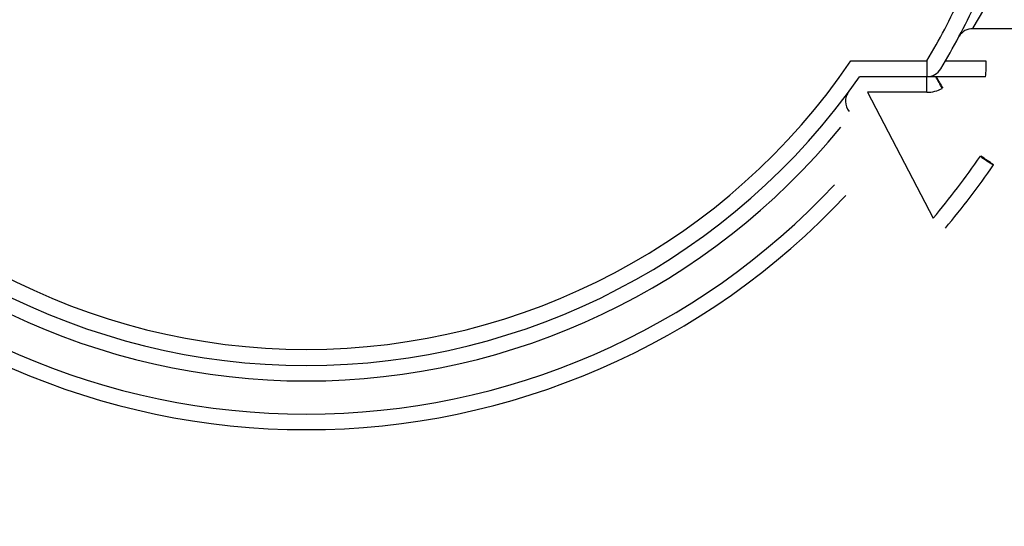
# Model space of a CAD drawing. Header units: inches. Extents: x 136.3 to 172.2, y 89.4 to 124.6.
# Tile 5 of 12: x 148.9 to 164.3, y 89.4 to 97.4. Entities that reach past the tile are written whole.
import ezdxf

# ---------------------------------------------------------------- set-up
doc = ezdxf.new("R2010")
doc.units = ezdxf.units.IN
doc.header["$MEASUREMENT"] = 0
doc.layers.add('N0', color=255, linetype='Continuous')

msp = doc.modelspace()

# ---------------------------------------------------------------- linework, layer by layer
at = {"layer": 'N0', "color": 255}
for p, q in [((163.838, 97.231), (167.347, 97.231)), ((161.931, 96.729), (163.121, 96.729)), ((163.121, 96.729), (163.121, 96.477)), ((163.409, 96.724), (164.048, 96.724)), ((163.121, 96.477), (162.063, 96.477)), ((164.039, 96.477), (163.121, 96.477)), ((163.121, 96.235), (163.121, 96.477)), ((163.121, 96.235), (162.189, 96.235)), ((162.189, 96.235), (163.219, 94.263))]:
    msp.add_line(p, q, dxfattribs=at)
for points in [[(165.341, 97.231, 2.052268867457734e-289, 2.052268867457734e-289, 0.920205), (165.24, 97.062, 2.052268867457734e-289, 2.052268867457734e-289, -0.028978), (165.081, 96.888, 2.052268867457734e-289, 2.052268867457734e-289, -0.043359), (164.901, 96.738, 2.052268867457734e-289, 2.052268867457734e-289, -0.037671), (164.704, 96.624, 2.052268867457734e-289, 2.052268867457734e-289, -0.034849), (164.488, 96.538, 2.052268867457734e-289, 2.052268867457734e-289, -0.051457), (164.26, 96.486, 2.052268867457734e-289, 2.052268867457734e-289, -0.04778), (164.039, 96.477, 2.052268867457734e-289, 2.052268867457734e-289, 0)], [(164.048, 96.724, 2.052268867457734e-289, 2.052268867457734e-289, 0.055503), (164.213, 96.729, 2.052268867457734e-289, 2.052268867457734e-289, 0.051064), (164.38, 96.762, 2.052268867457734e-289, 2.052268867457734e-289, 0.028588), (164.541, 96.818, 2.052268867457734e-289, 2.052268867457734e-289, 0.036997), (164.688, 96.892, 2.052268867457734e-289, 2.052268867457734e-289, 0.028304), (164.824, 96.986, 2.052268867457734e-289, 2.052268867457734e-289, 0.037364), (164.953, 97.099, 2.052268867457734e-289, 2.052268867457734e-289, -0.982439), (165.05, 97.231, 2.052268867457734e-289, 2.052268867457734e-289, 0)], [(165.353, 97.231, 2.052268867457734e-289, 2.052268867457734e-289, -0.472784), (165.225, 96.94, 2.052268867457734e-289, 2.052268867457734e-289, -0.014738), (165.068, 96.61, 2.052268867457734e-289, 2.052268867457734e-289, -0.007062), (164.902, 96.296, 2.052268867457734e-289, 2.052268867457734e-289, -0.004643), (164.722, 95.973, 2.052268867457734e-289, 2.052268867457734e-289, -0.007926), (164.547, 95.675, 2.052268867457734e-289, 2.052268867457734e-289, -0.013966), (164.343, 95.363, 2.052268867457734e-289, 2.052268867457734e-289, -0.010048), (164.163, 95.097, 2.052268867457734e-289, 2.052268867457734e-289, 0)], [(162.063, 96.477, 2.052268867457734e-289, 2.052268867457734e-289, -0.999498), (162.045, 96.512, 2.052268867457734e-289, 2.052268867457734e-289, 0.000235), (162.026, 96.548, 2.052268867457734e-289, 2.052268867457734e-289, 0.000236), (162.007, 96.584, 2.052268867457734e-289, 2.052268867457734e-289, 0.000253), (161.988, 96.62, 2.052268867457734e-289, 2.052268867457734e-289, 0.000166), (161.969, 96.656, 2.052268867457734e-289, 2.052268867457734e-289, 0.000187), (161.949, 96.693, 2.052268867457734e-289, 2.052268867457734e-289, 0.000284), (161.931, 96.729, 2.052268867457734e-289, 2.052268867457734e-289, 0)], [(163.121, 96.729, 2.052268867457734e-289, 2.052268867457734e-289, 0), (163.163, 96.704, 2.052268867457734e-289, 2.052268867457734e-289, 0), (163.203, 96.68, 2.052268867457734e-289, 2.052268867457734e-289, 0), (163.241, 96.657, 2.052268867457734e-289, 2.052268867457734e-289, 0), (163.274, 96.638, 2.052268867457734e-289, 2.052268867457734e-289, 0), (163.3, 96.622, 2.052268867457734e-289, 2.052268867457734e-289, 0), (163.32, 96.61, 2.052268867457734e-289, 2.052268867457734e-289, 0), (163.333, 96.603, 2.052268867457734e-289, 2.052268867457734e-289, 0), (163.337, 96.6, 2.052268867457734e-289, 2.052268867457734e-289, 0)], [(163.964, 95.235, 2.052268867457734e-289, 2.052268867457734e-289, 0.00847), (164.094, 95.43, 2.052268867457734e-289, 2.052268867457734e-289, 0.004832), (164.223, 95.62, 2.052268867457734e-289, 2.052268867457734e-289, 0.008911), (164.369, 95.849, 2.052268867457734e-289, 2.052268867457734e-289, 0.005966), (164.499, 96.067, 2.052268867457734e-289, 2.052268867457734e-289, 0.007732), (164.621, 96.287, 2.052268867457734e-289, 2.052268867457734e-289, 0.009376), (164.738, 96.515, 2.052268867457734e-289, 2.052268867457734e-289, 0.531565), (164.838, 96.712, 2.052268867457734e-289, 2.052268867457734e-289, 0)], [(162.063, 96.477, 2.052268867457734e-289, 2.052268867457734e-289, 0.999525), (162.08, 96.444, 2.052268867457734e-289, 2.052268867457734e-289, -0.000196), (162.098, 96.409, 2.052268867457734e-289, 2.052268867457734e-289, -0.000186), (162.116, 96.375, 2.052268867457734e-289, 2.052268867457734e-289, -0.000151), (162.134, 96.34, 2.052268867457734e-289, 2.052268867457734e-289, -0.0002), (162.153, 96.304, 2.052268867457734e-289, 2.052268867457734e-289, 0.00007), (162.171, 96.269, 2.052268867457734e-289, 2.052268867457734e-289, 0.032951), (162.189, 96.236, 2.052268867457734e-289, 2.052268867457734e-289, 0)], [(163.545, 96.476, 2.052268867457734e-289, 2.052268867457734e-289, -0.043362), (163.526, 96.447, 2.052268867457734e-289, 2.052268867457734e-289, -0.026454), (163.507, 96.417, 2.052268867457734e-289, 2.052268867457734e-289, -0.029212), (163.483, 96.388, 2.052268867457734e-289, 2.052268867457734e-289, -0.019143), (163.458, 96.363, 2.052268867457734e-289, 2.052268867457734e-289, -0.028526), (163.429, 96.339, 2.052268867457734e-289, 2.052268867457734e-289, -0.028687), (163.397, 96.318, 2.052268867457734e-289, 2.052268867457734e-289, -0.037794), (163.367, 96.3, 2.052268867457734e-289, 2.052268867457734e-289, 0)], [(162.189, 96.236, 2.052268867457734e-289, 2.052268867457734e-289, 0), (162.156, 96.192, 2.052268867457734e-289, 2.052268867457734e-289, 0), (162.117, 96.14, 2.052268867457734e-289, 2.052268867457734e-289, 0), (162.077, 96.088, 2.052268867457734e-289, 2.052268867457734e-289, 0), (162.042, 96.041, 2.052268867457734e-289, 2.052268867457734e-289, 0), (162.003, 95.989, 2.052268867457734e-289, 2.052268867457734e-289, 0), (161.964, 95.937, 2.052268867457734e-289, 2.052268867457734e-289, 0), (161.93, 95.893, 2.052268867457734e-289, 2.052268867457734e-289, 0)], [(162.189, 96.235, 2.052268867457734e-289, 2.052268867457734e-289, 0.005668), (162.189, 96.235, 2.052268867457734e-289, 2.052268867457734e-289, 0.006404), (162.189, 96.235, 2.052268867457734e-289, 2.052268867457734e-289, 0.004002), (162.189, 96.235, 2.052268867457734e-289, 2.052268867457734e-289, 0.002133), (162.189, 96.235, 2.052268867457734e-289, 2.052268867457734e-289, 0.003186), (162.189, 96.235, 2.052268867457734e-289, 2.052268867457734e-289, 0.005394), (162.189, 96.236, 2.052268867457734e-289, 2.052268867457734e-289, 0.005289), (162.189, 96.236, 2.052268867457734e-289, 2.052268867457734e-289, 0)], [(163.367, 96.3, 2.052268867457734e-289, 2.052268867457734e-289, 1), (163.451, 96.15, 2.052268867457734e-289, 2.052268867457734e-289, 0), (163.526, 96.016, 2.052268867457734e-289, 2.052268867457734e-289, 0), (163.619, 95.85, 2.052268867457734e-289, 2.052268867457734e-289, 0), (163.715, 95.679, 2.052268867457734e-289, 2.052268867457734e-289, 0), (163.802, 95.524, 2.052268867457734e-289, 2.052268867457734e-289, 0), (163.891, 95.366, 2.052268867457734e-289, 2.052268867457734e-289, 0), (163.964, 95.235, 2.052268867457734e-289, 2.052268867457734e-289, 0)], [(163.36, 96.295, 2.052268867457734e-289, 2.052268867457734e-289, 0.004989), (163.361, 96.296, 2.052268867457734e-289, 2.052268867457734e-289, 0.005354), (163.362, 96.296, 2.052268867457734e-289, 2.052268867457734e-289, 0.00323), (163.363, 96.297, 2.052268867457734e-289, 2.052268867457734e-289, 0.001914), (163.364, 96.298, 2.052268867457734e-289, 2.052268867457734e-289, 0.003228), (163.365, 96.298, 2.052268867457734e-289, 2.052268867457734e-289, 0.00535), (163.366, 96.299, 2.052268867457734e-289, 2.052268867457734e-289, 0.004987), (163.367, 96.3, 2.052268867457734e-289, 2.052268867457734e-289, 0)], [(163.956, 95.231, 2.052268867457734e-289, 2.052268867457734e-289, 0), (163.875, 95.377, 2.052268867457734e-289, 2.052268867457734e-289, 0), (163.778, 95.55, 2.052268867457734e-289, 2.052268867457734e-289, 0), (163.692, 95.702, 2.052268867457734e-289, 2.052268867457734e-289, 0), (163.594, 95.878, 2.052268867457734e-289, 2.052268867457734e-289, 0), (163.492, 96.06, 2.052268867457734e-289, 2.052268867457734e-289, 0), (163.406, 96.212, 2.052268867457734e-289, 2.052268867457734e-289, 0), (163.36, 96.295, 2.052268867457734e-289, 2.052268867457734e-289, 0)], [(161.77, 95.686, 2.052268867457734e-289, 2.052268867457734e-289, -0.007233), (161.786, 95.721, 2.052268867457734e-289, 2.052268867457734e-289, -0.005832), (161.8, 95.755, 2.052268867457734e-289, 2.052268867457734e-289, -0.012348), (161.82, 95.794, 2.052268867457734e-289, 2.052268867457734e-289, -0.005759), (161.84, 95.832, 2.052268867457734e-289, 2.052268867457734e-289, -0.001509), (161.861, 95.87, 2.052268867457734e-289, 2.052268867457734e-289, -0.002742), (161.88, 95.904, 2.052268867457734e-289, 2.052268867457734e-289, -0.022845), (161.9, 95.935, 2.052268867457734e-289, 2.052268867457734e-289, 0)], [(161.9, 95.935, 2.052268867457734e-289, 2.052268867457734e-289, 0.945286), (162.011, 95.772, 2.052268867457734e-289, 2.052268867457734e-289, -0.053211), (162.089, 95.577, 2.052268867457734e-289, 2.052268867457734e-289, -0.051859), (162.123, 95.373, 2.052268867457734e-289, 2.052268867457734e-289, -0.051096), (162.116, 95.167, 2.052268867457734e-289, 2.052268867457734e-289, -0.051778), (162.068, 94.969, 2.052268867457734e-289, 2.052268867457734e-289, -0.048284), (161.98, 94.78, 2.052268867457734e-289, 2.052268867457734e-289, -0.066667), (161.85, 94.62, 2.052268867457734e-289, 2.052268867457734e-289, 0)], [(161.582, 95.84, 2.052268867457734e-289, 2.052268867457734e-289, 0), (161.585, 95.837, 2.052268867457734e-289, 2.052268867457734e-289, 0), (161.596, 95.828, 2.052268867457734e-289, 2.052268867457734e-289, 0), (161.613, 95.814, 2.052268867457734e-289, 2.052268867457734e-289, 0), (161.637, 95.795, 2.052268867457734e-289, 2.052268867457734e-289, 0), (161.665, 95.772, 2.052268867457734e-289, 2.052268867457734e-289, 0), (161.697, 95.745, 2.052268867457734e-289, 2.052268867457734e-289, 0), (161.733, 95.717, 2.052268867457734e-289, 2.052268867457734e-289, 0), (161.77, 95.686, 2.052268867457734e-289, 2.052268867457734e-289, 0)], [(161.673, 94.785, 2.052268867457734e-289, 2.052268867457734e-289, 0.082247), (161.764, 94.895, 2.052268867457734e-289, 2.052268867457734e-289, 0.046913), (161.826, 95.021, 2.052268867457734e-289, 2.052268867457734e-289, 0.044867), (161.865, 95.153, 2.052268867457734e-289, 2.052268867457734e-289, 0.047116), (161.88, 95.292, 2.052268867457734e-289, 2.052268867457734e-289, 0.04659), (161.869, 95.429, 2.052268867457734e-289, 2.052268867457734e-289, 0.042692), (161.833, 95.562, 2.052268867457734e-289, 2.052268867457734e-289, 0.05599), (161.77, 95.686, 2.052268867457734e-289, 2.052268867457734e-289, 0)], [(161.673, 94.785, 2.052268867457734e-289, 2.052268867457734e-289, 0), (161.708, 94.753, 2.052268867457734e-289, 2.052268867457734e-289, 0), (161.741, 94.721, 2.052268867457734e-289, 2.052268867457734e-289, 0), (161.772, 94.693, 2.052268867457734e-289, 2.052268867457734e-289, 0), (161.799, 94.668, 2.052268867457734e-289, 2.052268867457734e-289, 0), (161.821, 94.647, 2.052268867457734e-289, 2.052268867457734e-289, 0), (161.837, 94.632, 2.052268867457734e-289, 2.052268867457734e-289, 0), (161.847, 94.623, 2.052268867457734e-289, 2.052268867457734e-289, 0), (161.85, 94.62, 2.052268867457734e-289, 2.052268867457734e-289, 0)], [(163.409, 94.107, 2.052268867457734e-289, 2.052268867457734e-289, 0.931614), (161.985, 92.647, 2.052268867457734e-289, 2.052268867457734e-289, -0.039899), (160.318, 91.416, 2.052268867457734e-289, 2.052268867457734e-289, -0.039336), (158.476, 90.46, 2.052268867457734e-289, 2.052268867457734e-289, -0.040192), (156.506, 89.81, 2.052268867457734e-289, 2.052268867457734e-289, -0.039301), (154.459, 89.479, 2.052268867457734e-289, 2.052268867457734e-289, -0.039976), (152.386, 89.474, 2.052268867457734e-289, 2.052268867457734e-289, -0.039988), (150.335, 89.799, 2.052268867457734e-289, 2.052268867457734e-289, -0.039306), (148.361, 90.446, 2.052268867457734e-289, 2.052268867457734e-289, -0.04018), (146.518, 91.396, 2.052268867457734e-289, 2.052268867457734e-289, -0.03947), (144.848, 92.625, 2.052268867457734e-289, 2.052268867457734e-289, -0.031472), (143.397, 94.107, 2.052268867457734e-289, 2.052268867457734e-289, 0)], [(143.585, 94.26, 2.052268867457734e-289, 2.052268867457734e-289, 0.035426), (144.997, 92.806, 2.052268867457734e-289, 2.052268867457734e-289, 0.047393), (146.653, 91.605, 2.052268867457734e-289, 2.052268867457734e-289, 0.028498), (148.452, 90.668, 2.052268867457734e-289, 2.052268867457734e-289, 0.053314), (150.393, 90.041, 2.052268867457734e-289, 2.052268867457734e-289, 0.028787), (152.398, 89.718, 2.052268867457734e-289, 2.052268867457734e-289, 0.040408), (154.407, 89.72, 2.052268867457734e-289, 2.052268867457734e-289, 0.040968), (156.448, 90.047, 2.052268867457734e-289, 2.052268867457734e-289, 0.039191), (158.359, 90.68, 2.052268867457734e-289, 2.052268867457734e-289, 0.041872), (160.168, 91.612, 2.052268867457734e-289, 2.052268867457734e-289, 0.040477), (161.791, 92.809, 2.052268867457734e-289, 2.052268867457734e-289, 0.040131), (163.221, 94.26, 2.052268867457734e-289, 2.052268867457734e-289, 0)], [(163.221, 94.26, 2.052268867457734e-289, 2.052268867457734e-289, 0), (163.221, 94.261, 2.052268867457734e-289, 2.052268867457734e-289, 0), (163.221, 94.261, 2.052268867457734e-289, 2.052268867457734e-289, 0), (163.221, 94.261, 2.052268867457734e-289, 2.052268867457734e-289, 0), (163.22, 94.262, 2.052268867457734e-289, 2.052268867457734e-289, 0), (163.22, 94.262, 2.052268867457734e-289, 2.052268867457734e-289, 0), (163.22, 94.262, 2.052268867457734e-289, 2.052268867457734e-289, 0), (163.219, 94.263, 2.052268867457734e-289, 2.052268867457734e-289, 0)], [(163.409, 94.107, 2.052268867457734e-289, 2.052268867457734e-289, -0.604023), (163.383, 94.127, 2.052268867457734e-289, 2.052268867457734e-289, -0.001787), (163.357, 94.148, 2.052268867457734e-289, 2.052268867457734e-289, -0.000868), (163.328, 94.171, 2.052268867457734e-289, 2.052268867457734e-289, -0.000673), (163.301, 94.194, 2.052268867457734e-289, 2.052268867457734e-289, -0.000948), (163.272, 94.218, 2.052268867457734e-289, 2.052268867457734e-289, -0.000518), (163.247, 94.239, 2.052268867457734e-289, 2.052268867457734e-289, -0.000691), (163.221, 94.26, 2.052268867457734e-289, 2.052268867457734e-289, 0)], [(163.221, 94.26, 2.052268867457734e-289, 2.052268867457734e-289, -0.999999), (163.221, 94.26, 2.052268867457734e-289, 2.052268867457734e-289, 0.000002), (163.221, 94.26, 2.052268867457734e-289, 2.052268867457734e-289, 0.000004), (163.221, 94.26, 2.052268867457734e-289, 2.052268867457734e-289, 0.000003), (163.221, 94.26, 2.052268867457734e-289, 2.052268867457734e-289, 0.000002), (163.221, 94.26, 2.052268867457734e-289, 2.052268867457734e-289, 0.000003), (163.221, 94.26, 2.052268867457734e-289, 2.052268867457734e-289, 0.000006), (163.221, 94.26, 2.052268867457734e-289, 2.052268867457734e-289, 0)]]:
    msp.add_lwpolyline(points, format="xyseb", dxfattribs=at)
for centre, radius, start, end in [((155.765, 102.153), 9.455, 328.6342, 351.4538), ((153.403, 102.507), 11.306, 329.2621, 335.025), ((153.403, 102.507), 11.558, 329.2621, 335.025), ((163.835, 96.984), 0.246, 89.1466, 148.9077), ((153.403, 102.507), 10.301, 214.1233, 325.8767), ((162.29, 96.663), 1.759, 353.9447, 1.9767), ((163.121, 96.729), 0.251, 270, 329.2621), ((153.403, 102.507), 10.553, 214.8499, 325.1501), ((156.038, 92.363), 8.311, 28.2414, 29.6756), ((170.72, 100.631), 8.534, 209.1262, 210.502), ((162.096, 96.092), 0.251, 143.5713, 218.7495), ((162.067, 96.105), 0.22, 145.598, 167.6662), ((163.121, 96.737), 0.503, 270, 298.3991), ((153.403, 102.507), 10.795, 219.1881, 320.8119), ((153.403, 102.499), 12.814, 320.004, 325.4475), ((160.929, 100.64), 6.199, 299.2353, 299.3146), ((165.216, 96.953), 2.133, 233.8163, 240.4376), ((146.127, 69.228), 31.536, 55.1145, 55.5551), ((153.403, 102.507), 13.065, 319.9843, 325.4475), ((153.403, 102.507), 11.315, 223.0373, 316.9627), ((153.403, 102.507), 11.558, 223.0373, 316.9627)]:
    msp.add_arc(centre, radius, start, end, dxfattribs=at)

doc.saveas('drawing.dxf')
